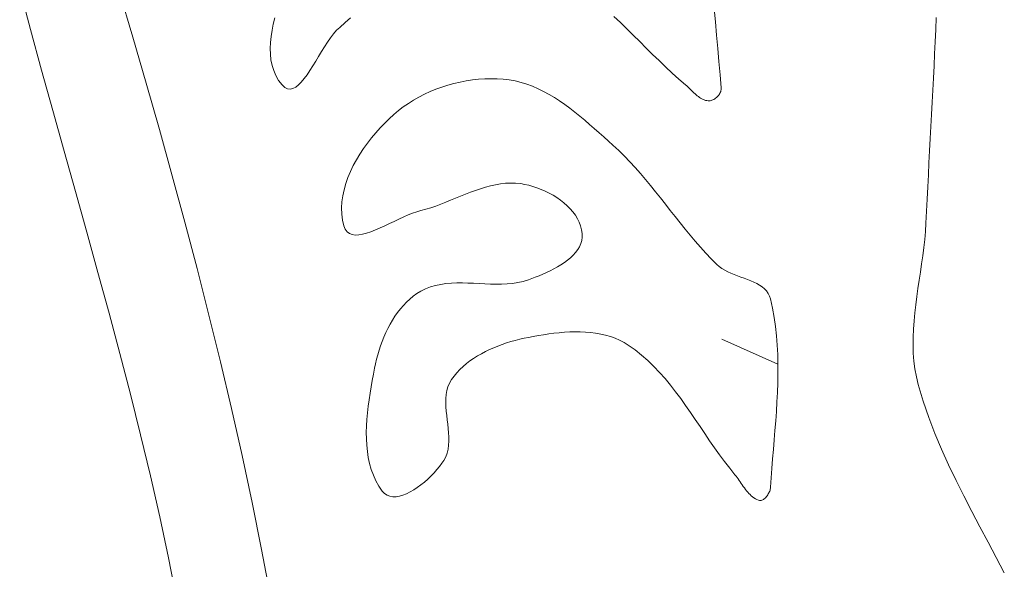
# Model space of a CAD drawing. Header units: inches. Extents: x -12 to 23, y -13.2 to 21.7.
# Tile 71 of 75: x 17.2 to 19.3, y 11.2 to 12.4. Entities that reach past the tile are written whole.
import ezdxf

# ---------------------------------------------------------------- set-up
doc = ezdxf.new("R2010")
doc.units = ezdxf.units.IN
doc.header["$MEASUREMENT"] = 0
doc.layers.get('0').update_dxf_attribs({"lineweight": 0})

msp = doc.modelspace()

# ---------------------------------------------------------------- linework, layer by layer
at = {"color": 7, "linetype": 'Continuous', "lineweight": 0}
for p, q in [((18.1656, 12.2355), (18.152, 12.2334)), ((18.1793, 12.237), (18.1656, 12.2355)), ((18.1929, 12.2379), (18.1793, 12.237)), ((18.2064, 12.2382), (18.1929, 12.2379)), ((18.2199, 12.2379), (18.2064, 12.2382)), ((18.2333, 12.237), (18.2199, 12.2379)), ((18.2465, 12.2355), (18.2333, 12.237)), ((18.2597, 12.2332), (18.2465, 12.2355)), ((18.0855, 12.215), (18.0728, 12.2097)), ((18.0985, 12.2197), (18.0855, 12.215)), ((18.1117, 12.224), (18.0985, 12.2197)), ((18.125, 12.2277), (18.1117, 12.224)), ((18.1385, 12.2308), (18.125, 12.2277)), ((18.152, 12.2334), (18.1385, 12.2308)), ((18.2727, 12.23), (18.2597, 12.2332)), ((18.2854, 12.2261), (18.2727, 12.23)), ((18.2979, 12.2215), (18.2854, 12.2261)), ((18.3102, 12.2162), (18.2979, 12.2215)), ((18.3223, 12.2102), (18.3102, 12.2162)), ((18.0362, 12.1909), (18.0248, 12.1837)), ((18.0481, 12.1977), (18.0362, 12.1909)), ((18.0603, 12.2039), (18.0481, 12.1977)), ((18.0728, 12.2097), (18.0603, 12.2039)), ((18.3342, 12.2037), (18.3223, 12.2102)), ((18.3459, 12.1967), (18.3342, 12.2037)), ((18.3574, 12.1892), (18.3459, 12.1967)), ((18.0137, 12.1761), (18.003, 12.168)), ((18.0248, 12.1837), (18.0137, 12.1761)), ((18.3688, 12.1813), (18.3574, 12.1892)), ((18.3799, 12.1731), (18.3688, 12.1813)), ((18.391, 12.1646), (18.3799, 12.1731)), ((17.9828, 12.1502), (17.9728, 12.1405)), ((17.9929, 12.1594), (17.9828, 12.1502)), ((18.003, 12.168), (17.9929, 12.1594)), ((18.4018, 12.1558), (18.391, 12.1646)), ((18.4126, 12.1468), (18.4018, 12.1558)), ((17.963, 12.1302), (17.9533, 12.1194)), ((17.9728, 12.1405), (17.963, 12.1302)), ((18.4232, 12.1377), (18.4126, 12.1468)), ((18.4337, 12.1285), (18.4232, 12.1377)), ((18.4441, 12.1192), (18.4337, 12.1285)), ((17.944, 12.1082), (17.935, 12.0966)), ((17.9533, 12.1194), (17.944, 12.1082)), ((18.4544, 12.11), (18.4441, 12.1192)), ((18.4646, 12.1008), (18.4544, 12.11)), ((17.9264, 12.0846), (17.9182, 12.0723)), ((17.935, 12.0966), (17.9264, 12.0846)), ((18.4747, 12.0918), (18.4646, 12.1008)), ((18.4875, 12.08), (18.4747, 12.0918)), ((17.9182, 12.0723), (17.9107, 12.0598)), ((18.4999, 12.0679), (18.4875, 12.08)), ((18.5119, 12.0555), (18.4999, 12.0679)), ((17.9037, 12.0469), (17.8974, 12.0339)), ((17.9107, 12.0598), (17.9037, 12.0469)), ((18.5237, 12.0427), (18.5119, 12.0555)), ((18.5352, 12.0297), (18.5237, 12.0427)), ((17.8919, 12.0207), (17.8872, 12.0074)), ((17.8974, 12.0339), (17.8919, 12.0207)), ((18.5465, 12.0165), (18.5352, 12.0297)), ((17.8872, 12.0074), (17.8834, 11.994)), ((18.1723, 11.9924), (18.1833, 11.9961)), ((18.1833, 11.9961), (18.1942, 11.9996)), ((18.1942, 11.9996), (18.2052, 12.0025)), ((18.2052, 12.0025), (18.2162, 12.005)), ((18.2162, 12.005), (18.2272, 12.0069)), ((18.2272, 12.0069), (18.2383, 12.0082)), ((18.2383, 12.0082), (18.2494, 12.0087)), ((18.2494, 12.0087), (18.2606, 12.0084)), ((18.2606, 12.0084), (18.2718, 12.0073)), ((18.2718, 12.0073), (18.2805, 12.0058)), ((18.2805, 12.0058), (18.2894, 12.0037)), ((18.2894, 12.0037), (18.2985, 12.0012)), ((18.2985, 12.0012), (18.3075, 11.9982)), ((18.3075, 11.9982), (18.3166, 11.9948)), ((18.5576, 12.0031), (18.5465, 12.0165)), ((18.5685, 11.9896), (18.5576, 12.0031)), ((17.8805, 11.9806), (17.8787, 11.9672)), ((17.8834, 11.994), (17.8805, 11.9806)), ((18.1178, 11.9707), (18.1287, 11.9751)), ((18.1287, 11.9751), (18.1396, 11.9796)), ((18.1396, 11.9796), (18.1505, 11.984)), ((18.1505, 11.984), (18.1614, 11.9883)), ((18.1614, 11.9883), (18.1723, 11.9924)), ((18.3166, 11.9948), (18.3255, 11.9908)), ((18.3255, 11.9908), (18.3343, 11.9865)), ((18.3343, 11.9865), (18.3429, 11.9817)), ((18.3429, 11.9817), (18.3513, 11.9765)), ((18.3513, 11.9765), (18.3593, 11.9709)), ((18.5794, 11.9759), (18.5685, 11.9896)), ((18.5902, 11.9622), (18.5794, 11.9759)), ((17.8787, 11.9672), (17.8779, 11.9538)), ((17.8779, 11.9538), (17.8784, 11.9405)), ((18.0631, 11.951), (18.0741, 11.9543)), ((18.0741, 11.9543), (18.0851, 11.958)), ((18.0851, 11.958), (18.096, 11.962)), ((18.096, 11.962), (18.1069, 11.9663)), ((18.1069, 11.9663), (18.1178, 11.9707)), ((18.3593, 11.9709), (18.3669, 11.965)), ((18.3669, 11.965), (18.374, 11.9587)), ((18.374, 11.9587), (18.3806, 11.952)), ((18.6009, 11.9485), (18.5902, 11.9622)), ((17.8784, 11.9405), (17.88, 11.9273)), ((18.0042, 11.9294), (18.0145, 11.9341)), ((18.0145, 11.9341), (18.0245, 11.9385)), ((18.0245, 11.9385), (18.0341, 11.9424)), ((18.0341, 11.9424), (18.0433, 11.9456)), ((18.0433, 11.9456), (18.052, 11.9481)), ((18.052, 11.9481), (18.0631, 11.951)), ((18.3806, 11.952), (18.3867, 11.9451)), ((18.3867, 11.9451), (18.3921, 11.9378)), ((18.3921, 11.9378), (18.3967, 11.9302)), ((18.6117, 11.9348), (18.6009, 11.9485)), ((18.6225, 11.9211), (18.6117, 11.9348)), ((17.88, 11.9273), (17.883, 11.9143)), ((17.883, 11.9143), (17.8859, 11.9069)), ((17.9524, 11.9054), (17.9625, 11.9098)), ((17.9625, 11.9098), (17.9728, 11.9145)), ((17.9728, 11.9145), (17.9833, 11.9194)), ((17.9833, 11.9194), (17.9938, 11.9244)), ((17.9938, 11.9244), (18.0042, 11.9294)), ((18.3967, 11.9302), (18.4006, 11.9224)), ((18.4006, 11.9224), (18.4037, 11.9143)), ((18.4037, 11.9143), (18.4059, 11.9059)), ((18.6334, 11.9075), (18.6225, 11.9211)), ((17.8859, 11.9069), (17.89, 11.9014)), ((17.89, 11.9014), (17.8951, 11.8976)), ((17.8951, 11.8976), (17.9011, 11.8952)), ((17.9011, 11.8952), (17.9081, 11.8943)), ((17.9081, 11.8943), (17.9158, 11.8946)), ((17.9158, 11.8946), (17.9241, 11.896)), ((17.9241, 11.896), (17.9331, 11.8984)), ((17.9331, 11.8984), (17.9425, 11.9016)), ((17.9425, 11.9016), (17.9524, 11.9054)), ((18.4059, 11.9059), (18.4071, 11.8974)), ((18.4071, 11.8897), (18.4061, 11.8824)), ((18.4071, 11.8974), (18.4071, 11.8897)), ((18.6445, 11.894), (18.6334, 11.9075)), ((18.6557, 11.8807), (18.6445, 11.894)), ((18.401, 11.8686), (18.3972, 11.8621)), ((18.404, 11.8754), (18.401, 11.8686)), ((18.4061, 11.8824), (18.404, 11.8754)), ((18.6671, 11.8675), (18.6557, 11.8807)), ((18.6787, 11.8547), (18.6671, 11.8675)), ((18.3813, 11.8443), (18.3748, 11.8389)), ((18.3872, 11.85), (18.3813, 11.8443)), ((18.3926, 11.8559), (18.3872, 11.85)), ((18.3972, 11.8621), (18.3926, 11.8559)), ((18.6907, 11.842), (18.6787, 11.8547)), ((18.3527, 11.8243), (18.3448, 11.8199)), ((18.3604, 11.8289), (18.3527, 11.8243)), ((18.3678, 11.8338), (18.3604, 11.8289)), ((18.3748, 11.8389), (18.3678, 11.8338)), ((18.7029, 11.8297), (18.6907, 11.842)), ((18.7082, 11.8251), (18.7029, 11.8297)), ((18.7141, 11.8209), (18.7082, 11.8251)), ((18.304, 11.8016), (18.2962, 11.7987)), ((18.3121, 11.8048), (18.304, 11.8016)), ((18.3202, 11.8082), (18.3121, 11.8048)), ((18.3284, 11.8119), (18.3202, 11.8082)), ((18.3366, 11.8158), (18.3284, 11.8119)), ((18.3448, 11.8199), (18.3366, 11.8158)), ((18.7204, 11.8171), (18.7141, 11.8209)), ((18.7271, 11.8136), (18.7204, 11.8171)), ((18.734, 11.8104), (18.7271, 11.8136)), ((18.7412, 11.8075), (18.734, 11.8104)), ((18.7485, 11.8047), (18.7412, 11.8075)), ((18.7559, 11.8019), (18.7485, 11.8047)), ((18.7633, 11.7992), (18.7559, 11.8019)), ((18.0734, 11.7802), (18.0625, 11.7759)), ((18.0845, 11.7834), (18.0734, 11.7802)), ((18.0959, 11.7858), (18.0845, 11.7834)), ((18.1075, 11.7875), (18.0959, 11.7858)), ((18.1194, 11.7884), (18.1075, 11.7875)), ((18.1314, 11.7889), (18.1194, 11.7884)), ((18.1435, 11.7889), (18.1314, 11.7889)), ((18.1558, 11.7886), (18.1435, 11.7889)), ((18.1681, 11.7881), (18.1558, 11.7886)), ((18.1805, 11.7875), (18.1681, 11.7881)), ((18.1929, 11.7869), (18.1805, 11.7875)), ((18.2053, 11.7864), (18.1929, 11.7869)), ((18.2176, 11.7862), (18.2053, 11.7864)), ((18.2299, 11.7863), (18.2176, 11.7862)), ((18.242, 11.7868), (18.2299, 11.7863)), ((18.254, 11.788), (18.242, 11.7868)), ((18.2658, 11.7898), (18.254, 11.788)), ((18.2774, 11.7924), (18.2658, 11.7898)), ((18.2887, 11.7959), (18.2774, 11.7924)), ((18.2962, 11.7987), (18.2887, 11.7959)), ((18.7705, 11.7965), (18.7633, 11.7992)), ((18.7777, 11.7937), (18.7705, 11.7965)), ((18.7845, 11.7907), (18.7777, 11.7937)), ((18.7911, 11.7875), (18.7845, 11.7907)), ((18.7972, 11.784), (18.7911, 11.7875)), ((18.8028, 11.7802), (18.7972, 11.784)), ((18.8079, 11.7759), (18.8028, 11.7802)), ((18.0357, 11.7596), (18.0281, 11.7533)), ((18.0437, 11.7654), (18.0357, 11.7596)), ((18.052, 11.7706), (18.0437, 11.7654)), ((18.0625, 11.7759), (18.052, 11.7706)), ((18.8124, 11.7712), (18.8079, 11.7759)), ((18.8162, 11.766), (18.8124, 11.7712)), ((18.8191, 11.7601), (18.8162, 11.766)), ((18.8213, 11.7537), (18.8191, 11.7601)), ((18.0139, 11.7394), (18.0073, 11.7318)), ((18.0208, 11.7466), (18.0139, 11.7394)), ((18.0281, 11.7533), (18.0208, 11.7466)), ((18.8257, 11.7335), (18.8213, 11.7537)), ((17.9953, 11.7155), (17.9898, 11.7069)), ((18.0011, 11.7238), (17.9953, 11.7155)), ((18.0073, 11.7318), (18.0011, 11.7238)), ((18.8294, 11.7132), (18.8257, 11.7335)), ((17.9846, 11.698), (17.9798, 11.6888)), ((17.9898, 11.7069), (17.9846, 11.698)), ((18.8323, 11.6928), (18.8294, 11.7132)), ((18.8345, 11.6723), (18.8323, 11.6928)), ((17.9753, 11.6795), (17.9711, 11.6699)), ((17.9798, 11.6888), (17.9753, 11.6795)), ((18.2887, 11.6691), (18.2996, 11.6712)), ((18.2996, 11.6712), (18.3107, 11.6732)), ((18.3107, 11.6732), (18.322, 11.675)), ((18.322, 11.675), (18.3334, 11.6767)), ((18.3334, 11.6767), (18.3449, 11.6782)), ((18.3449, 11.6782), (18.3564, 11.6794)), ((18.3564, 11.6794), (18.368, 11.6803)), ((18.368, 11.6803), (18.3796, 11.681)), ((18.3796, 11.681), (18.3912, 11.6813)), ((18.3912, 11.6813), (18.4027, 11.6812)), ((18.4027, 11.6812), (18.4141, 11.6807)), ((18.4141, 11.6807), (18.4255, 11.6798)), ((18.4255, 11.6798), (18.4367, 11.6784)), ((18.4367, 11.6784), (18.4477, 11.6765)), ((18.4477, 11.6765), (18.4585, 11.674)), ((18.4585, 11.674), (18.4691, 11.671)), ((18.4691, 11.671), (18.4794, 11.6673)), ((18.8361, 11.6517), (18.8345, 11.6723)), ((17.9637, 11.6505), (17.9604, 11.6407)), ((17.9672, 11.6603), (17.9637, 11.6505)), ((17.9711, 11.6699), (17.9672, 11.6603)), ((18.2124, 11.6463), (18.2218, 11.6501)), ((18.2218, 11.6501), (18.2313, 11.6536)), ((18.2313, 11.6536), (18.2408, 11.6568)), ((18.2408, 11.6568), (18.2504, 11.6598)), ((18.2504, 11.6598), (18.26, 11.6625)), ((18.26, 11.6625), (18.2696, 11.665)), ((18.2696, 11.665), (18.2792, 11.6672)), ((18.2792, 11.6672), (18.2887, 11.6691)), ((18.4794, 11.6673), (18.4894, 11.663)), ((18.4894, 11.663), (18.4991, 11.658)), ((18.4991, 11.658), (18.5085, 11.6522)), ((18.5085, 11.6522), (18.5235, 11.6416)), ((18.8371, 11.6311), (18.8361, 11.6517)), ((17.9575, 11.6309), (17.9549, 11.621)), ((17.9604, 11.6407), (17.9575, 11.6309)), ((18.1684, 11.6229), (18.1767, 11.6282)), ((18.1767, 11.6282), (18.1853, 11.6332)), ((18.1853, 11.6332), (18.1942, 11.6379)), ((18.1942, 11.6379), (18.2032, 11.6423)), ((18.2032, 11.6423), (18.2124, 11.6463)), ((18.5235, 11.6416), (18.5378, 11.6302)), ((18.5378, 11.6302), (18.5515, 11.6181)), ((18.8376, 11.6103), (18.8371, 11.6311)), ((17.9526, 11.6112), (17.9506, 11.6015)), ((17.9549, 11.621), (17.9526, 11.6112)), ((18.1452, 11.605), (18.1526, 11.6113)), ((18.1526, 11.6113), (18.1603, 11.6173)), ((18.1603, 11.6173), (18.1684, 11.6229)), ((18.5515, 11.6181), (18.5647, 11.6054)), ((18.8376, 11.5896), (18.8376, 11.6103)), ((17.948, 11.588), (17.9455, 11.5743)), ((17.9506, 11.6015), (17.948, 11.588)), ((18.1254, 11.5839), (18.1315, 11.5913)), ((18.1315, 11.5913), (18.1382, 11.5983)), ((18.1382, 11.5983), (18.1452, 11.605)), ((18.5647, 11.6054), (18.5773, 11.5921)), ((18.5773, 11.5921), (18.5894, 11.5784)), ((18.8372, 11.5688), (18.8376, 11.5896)), ((17.9455, 11.5743), (17.943, 11.5604)), ((18.1118, 11.5606), (18.1152, 11.5686)), ((18.1152, 11.5686), (18.1197, 11.5761)), ((18.1197, 11.5761), (18.1254, 11.5839)), ((18.5894, 11.5784), (18.6012, 11.5641)), ((18.6012, 11.5641), (18.6126, 11.5495)), ((18.8365, 11.5479), (18.8372, 11.5688)), ((17.9406, 11.5462), (17.9384, 11.532)), ((17.943, 11.5604), (17.9406, 11.5462)), ((18.1072, 11.5348), (18.108, 11.5437)), ((18.108, 11.5437), (18.1095, 11.5523)), ((18.1095, 11.5523), (18.1118, 11.5606)), ((18.6126, 11.5495), (18.6237, 11.5346)), ((18.8354, 11.527), (18.8365, 11.5479)), ((17.9384, 11.532), (17.9365, 11.5176)), ((18.1071, 11.5257), (18.1072, 11.5348)), ((18.1074, 11.5165), (18.1071, 11.5257)), ((18.6237, 11.5346), (18.6345, 11.5194)), ((18.6345, 11.5194), (18.6453, 11.504)), ((18.8341, 11.5061), (18.8354, 11.527)), ((17.9348, 11.5032), (17.9336, 11.4888)), ((17.9365, 11.5176), (17.9348, 11.5032)), ((18.1082, 11.507), (18.1074, 11.5165)), ((18.1092, 11.4975), (18.1082, 11.507)), ((18.6453, 11.504), (18.6558, 11.4885)), ((18.8326, 11.4852), (18.8341, 11.5061)), ((17.9336, 11.4888), (17.9327, 11.4744)), ((18.1103, 11.488), (18.1092, 11.4975)), ((18.1115, 11.4784), (18.1103, 11.488)), ((18.1125, 11.4688), (18.1115, 11.4784)), ((18.6558, 11.4885), (18.6664, 11.4729)), ((18.831, 11.4643), (18.8326, 11.4852)), ((17.9327, 11.4744), (17.9323, 11.4601)), ((17.9323, 11.4601), (17.9325, 11.4459)), ((18.1134, 11.4593), (18.1125, 11.4688)), ((18.1139, 11.45), (18.1134, 11.4593)), ((18.6664, 11.4729), (18.6769, 11.4573)), ((18.6769, 11.4573), (18.6874, 11.4417)), ((18.8293, 11.4434), (18.831, 11.4643)), ((17.9325, 11.4459), (17.9332, 11.4319)), ((18.1133, 11.4318), (18.1139, 11.4408)), ((18.1139, 11.4408), (18.1139, 11.45)), ((18.6874, 11.4417), (18.6981, 11.4263)), ((18.8275, 11.4226), (18.8293, 11.4434)), ((17.9332, 11.4319), (17.9346, 11.4181)), ((17.9346, 11.4181), (17.9367, 11.4045)), ((18.1069, 11.4064), (18.1099, 11.4146)), ((18.1099, 11.4146), (18.112, 11.423)), ((18.112, 11.423), (18.1133, 11.4318)), ((18.6981, 11.4263), (18.709, 11.411)), ((18.709, 11.411), (18.72, 11.396)), ((18.8258, 11.4017), (18.8275, 11.4226)), ((17.9367, 11.4045), (17.9396, 11.3913)), ((17.9396, 11.3913), (17.9433, 11.3784)), ((18.0933, 11.3852), (18.0984, 11.3921)), ((18.0984, 11.3921), (18.1027, 11.3986)), ((18.1027, 11.3986), (18.1069, 11.4064)), ((18.72, 11.396), (18.7314, 11.3813)), ((18.8241, 11.3809), (18.8258, 11.4017)), ((17.9433, 11.3784), (17.9479, 11.3658)), ((18.0747, 11.3643), (18.0814, 11.3713)), ((18.0814, 11.3713), (18.0876, 11.3783)), ((18.0876, 11.3783), (18.0933, 11.3852)), ((18.7314, 11.3813), (18.7431, 11.3669)), ((18.8226, 11.3602), (18.8241, 11.3809)), ((17.9479, 11.3658), (17.9534, 11.3537)), ((17.9534, 11.3537), (17.9599, 11.3421)), ((18.0524, 11.3447), (18.0601, 11.3509)), ((18.0601, 11.3509), (18.0675, 11.3575)), ((18.0675, 11.3575), (18.0747, 11.3643)), ((18.7431, 11.3669), (18.7455, 11.364)), ((18.7455, 11.364), (18.7478, 11.3609)), ((18.7478, 11.3609), (18.7501, 11.3577)), ((18.7501, 11.3577), (18.7524, 11.3544)), ((18.7524, 11.3544), (18.7547, 11.3512)), ((18.7547, 11.3512), (18.7569, 11.3478)), ((18.7569, 11.3478), (18.7592, 11.3445)), ((18.8213, 11.3395), (18.8226, 11.3602)), ((17.9599, 11.3421), (17.9675, 11.331)), ((17.9675, 11.331), (17.9724, 11.3257)), ((17.9724, 11.3257), (17.9779, 11.3219)), ((18.0127, 11.3219), (18.0205, 11.3251)), ((18.0205, 11.3251), (18.0285, 11.329)), ((18.0285, 11.329), (18.0365, 11.3336)), ((18.0365, 11.3336), (18.0445, 11.3389)), ((18.0445, 11.3389), (18.0524, 11.3447)), ((18.7592, 11.3445), (18.7614, 11.3412)), ((18.7614, 11.3412), (18.7637, 11.338)), ((18.7637, 11.338), (18.7661, 11.3348)), ((18.7661, 11.3348), (18.7685, 11.3317)), ((18.7685, 11.3317), (18.771, 11.3287)), ((18.771, 11.3287), (18.7735, 11.3258)), ((18.7735, 11.3258), (18.7762, 11.3231)), ((18.8151, 11.3226), (18.8164, 11.3247)), ((18.8164, 11.3247), (18.8175, 11.3268)), ((18.8175, 11.3268), (18.8185, 11.3289)), ((18.8185, 11.3289), (18.8194, 11.3311)), ((18.8194, 11.3311), (18.8201, 11.3333)), ((18.8201, 11.3333), (18.8207, 11.3354)), ((18.8207, 11.3354), (18.821, 11.3375)), ((18.821, 11.3375), (18.8213, 11.3395)), ((18.8213, 11.3395), (18.8213, 11.3395)), ((17.9779, 11.3219), (17.984, 11.3195)), ((17.984, 11.3195), (17.9906, 11.3184)), ((17.9906, 11.3184), (17.9977, 11.3185)), ((17.9977, 11.3185), (18.005, 11.3197)), ((18.005, 11.3197), (18.0127, 11.3219)), ((18.7762, 11.3231), (18.7789, 11.3205)), ((18.7789, 11.3205), (18.7818, 11.3181)), ((18.7818, 11.3181), (18.7848, 11.316)), ((18.7848, 11.316), (18.788, 11.314)), ((18.788, 11.314), (18.7913, 11.3123)), ((18.7913, 11.3123), (18.7948, 11.3109)), ((18.7948, 11.3109), (18.7967, 11.3105)), ((18.7967, 11.3105), (18.7985, 11.3103)), ((18.7985, 11.3103), (18.8004, 11.3105)), ((18.8004, 11.3105), (18.8022, 11.311)), ((18.8022, 11.311), (18.804, 11.3118)), ((18.804, 11.3118), (18.8058, 11.3128)), ((18.8058, 11.3128), (18.8075, 11.314)), ((18.8075, 11.314), (18.8092, 11.3154)), ((18.8092, 11.3154), (18.8108, 11.317)), ((18.8108, 11.317), (18.8123, 11.3187)), ((18.8123, 11.3187), (18.8138, 11.3206)), ((18.8138, 11.3206), (18.8151, 11.3226))]:
    msp.add_line(p, q, dxfattribs=at)
at = {"color": 30, "linetype": 'Continuous', "lineweight": 0, "true_color": 0xff7e00}
msp.add_line((18.8376, 11.6103), (18.7144, 11.6653), dxfattribs=at)
at = {"color": 7, "linetype": 'Continuous', "lineweight": 0, "flags": 128}
for points in [[(17.1701, 12.4358), (17.1938, 12.3464), (17.218, 12.2572), (17.2427, 12.1681), (17.2676, 12.079), (17.2925, 11.9899), (17.3175, 11.9009), (17.3422, 11.8118), (17.3666, 11.7226), (17.3904, 11.6333), (17.4137, 11.5439), (17.4361, 11.4544), (17.4577, 11.3646), (17.4781, 11.2746), (17.4973, 11.1844), (17.5152, 11.0938)], [(17.7219, 11.099), (17.7021, 11.2027), (17.6811, 11.3062), (17.659, 11.4094), (17.6358, 11.5125), (17.6115, 11.6153), (17.5863, 11.7179), (17.5602, 11.8203), (17.5333, 11.9226), (17.5057, 12.0247), (17.4774, 12.1266), (17.4484, 12.2283), (17.4189, 12.3299), (17.3888, 12.4313)], [(18.4769, 12.3752), (18.4912, 12.3615), (18.5054, 12.3476), (18.5195, 12.3337), (18.5337, 12.3197), (18.5478, 12.3057), (18.562, 12.2918), (18.5762, 12.2779), (18.5906, 12.2642), (18.6051, 12.2507), (18.6198, 12.2374), (18.6346, 12.2244), (18.6369, 12.2224), (18.6392, 12.2203), (18.6415, 12.2181), (18.6438, 12.2159), (18.646, 12.2136), (18.6483, 12.2114), (18.6506, 12.2091), (18.6529, 12.2069), (18.6553, 12.2047), (18.6577, 12.2026), (18.6601, 12.2006), (18.6625, 12.1987), (18.665, 12.1969), (18.6676, 12.1953), (18.6702, 12.1938), (18.6729, 12.1925), (18.6756, 12.1914), (18.6784, 12.1905), (18.6813, 12.1899), (18.6843, 12.1895), (18.6863, 12.1895), (18.6884, 12.1897), (18.6905, 12.1901), (18.6925, 12.1908), (18.6946, 12.1916), (18.6966, 12.1927), (18.6986, 12.1939), (18.7005, 12.1952), (18.7023, 12.1967), (18.7041, 12.1984), (18.7057, 12.2001), (18.7072, 12.2019), (18.7085, 12.2038), (18.7097, 12.2058), (18.7108, 12.2078), (18.7116, 12.2098), (18.7123, 12.2119), (18.7127, 12.214), (18.7129, 12.216), (18.7128, 12.2181), (18.7128, 12.2181), (18.7128, 12.2181), (18.7128, 12.2181), (18.7128, 12.2181), (18.7102, 12.247), (18.7076, 12.276), (18.7051, 12.305), (18.7026, 12.3341), (18.7, 12.3632), (18.6974, 12.3922)], [(17.731, 12.3723), (17.7278, 12.3585), (17.7251, 12.3449), (17.7231, 12.3314), (17.7217, 12.318), (17.7211, 12.3049), (17.7214, 12.2921), (17.7227, 12.2797), (17.7251, 12.2676), (17.7286, 12.256), (17.7334, 12.2449), (17.7395, 12.2343), (17.7471, 12.2244), (17.753, 12.2189), (17.7589, 12.2159), (17.7649, 12.2152), (17.7709, 12.2165), (17.777, 12.2197), (17.7832, 12.2245), (17.7894, 12.2307), (17.7956, 12.2383), (17.8019, 12.2468), (17.8082, 12.2562), (17.8145, 12.2662), (17.821, 12.2767), (17.8274, 12.2873), (17.8339, 12.298), (17.8405, 12.3085), (17.8471, 12.3187), (17.8537, 12.3282), (17.8604, 12.3369), (17.8671, 12.3447), (17.8739, 12.3512), (17.8856, 12.3616), (17.8972, 12.3724)]]:
    msp.add_lwpolyline(points, dxfattribs=at)
at = {"color": 7, "linetype": 'Continuous', "lineweight": 0}
msp.add_lwpolyline([(19.1855, 12.3727), (19.1844, 12.3461), (19.1832, 12.3194), (19.182, 12.2928), (19.1808, 12.2662), (19.1795, 12.2396), (19.1781, 12.2129), (19.1768, 12.1863), (19.1754, 12.1597), (19.174, 12.1331), (19.1725, 12.1064), (19.1711, 12.0798), (19.1697, 12.0532), (19.1683, 12.0266), (19.1669, 12), (19.1656, 11.9733), (19.1642, 11.9467), (19.163, 11.9201), (19.1618, 11.9023), (19.1603, 11.8845), (19.1583, 11.8666), (19.156, 11.8487), (19.1535, 11.8308), (19.1509, 11.8128), (19.1482, 11.7948), (19.1455, 11.7769), (19.143, 11.759), (19.1406, 11.741), (19.1386, 11.7232), (19.1368, 11.7053), (19.1356, 11.6875), (19.1348, 11.6698), (19.1347, 11.6521), (19.1352, 11.6345), (19.1366, 11.617), (19.1388, 11.5996), (19.1419, 11.5823), (19.146, 11.5651), (19.1568, 11.5288), (19.1691, 11.4931), (19.1826, 11.4578), (19.1973, 11.423), (19.2129, 11.3885), (19.2293, 11.3542), (19.2464, 11.3202), (19.2639, 11.2863), (19.2817, 11.2526), (19.2997, 11.2189), (19.3176, 11.1852), (19.3353, 11.1514)], dxfattribs=at)

doc.saveas('drawing.dxf')
